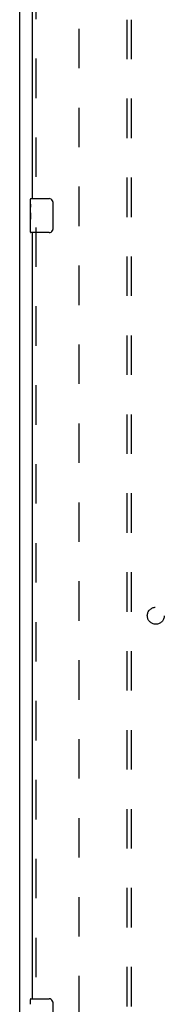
# Model space of a CAD drawing. Header units: inches. Extents: x 0 to 211, y 0 to 136.
# Tile 3 of 24: x 58.77 to 63.02, y 42.77 to 71.68. Entities that reach past the tile are written whole.
import ezdxf

# ---------------------------------------------------------------- set-up
doc = ezdxf.new("R2010")
doc.units = ezdxf.units.IN
doc.header["$LTSCALE"] = 11.589615
doc.header["$MEASUREMENT"] = 0
doc.linetypes.add('HIDDEN', pattern=[0.2, 0.1, -0.1])
doc.layers.get('0').update_dxf_attribs({"linetype": 'CONTINUOUS'})
for name, color, linetype in [('DEFAULT_2', 8, 'HIDDEN'), ('DOOR_ASSEMBLY', 7, 'CONTINUOUS'), ('SUBPANEL', 7, 'CONTINUOUS')]:
    doc.layers.add(name, color=color, linetype=linetype)

msp = doc.modelspace()

# ---------------------------------------------------------------- linework, layer by layer
at = {"color": 7, "linetype": 'Continuous'}
msp.add_line((58.772, 7.285), (58.772, 97.077), dxfattribs=at)
at = {"layer": 'DEFAULT_2', "color": 8, "linetype": 'HIDDEN'}
msp.add_line((60.522, 14.629), (60.522, 93.733), dxfattribs=at)
at = {"layer": 'DOOR_ASSEMBLY', "color": 8, "linetype": 'HIDDEN'}
for p, q in [((59.251, 89.086), (59.251, 66.276)), ((59.251, 65.586), (59.251, 42.776))]:
    msp.add_line(p, q, dxfattribs=at)
at = {"layer": 'DOOR_ASSEMBLY', "color": 3, "linetype": 'Continuous'}
for p, q in [((59.147, 66.431), (59.147, 88.931)), ((59.147, 42.931), (59.147, 65.431))]:
    msp.add_line(p, q, dxfattribs=at)
at = {"layer": 'DOOR_ASSEMBLY', "color": 7, "linetype": 'Continuous'}
for p, q in [((59.087, 66.271), (59.087, 66.416)), ((59.087, 66.013), (59.087, 66.27)), ((59.093, 66.214), (59.087, 66.214)), ((59.102, 66.431), (59.642, 66.431)), ((59.742, 66.331), (59.742, 65.531)), ((59.087, 66.046), (59.094, 66.046)), ((59.087, 65.446), (59.087, 66.01)), ((59.089, 65.984), (59.087, 65.984)), ((59.089, 65.986), (59.09, 65.964)), ((59.094, 66.046), (59.094, 66.183)), ((59.087, 65.852), (59.093, 65.852)), ((59.087, 65.816), (59.094, 65.816)), ((59.087, 65.753), (59.094, 65.753)), ((59.094, 65.585), (59.094, 65.816)), ((59.087, 65.585), (59.094, 65.585)), ((59.642, 65.431), (59.102, 65.431)), ((59.087, 42.771), (59.087, 42.916)), ((59.102, 42.931), (59.642, 42.931)), ((59.742, 42.831), (59.742, 42.031))]:
    msp.add_line(p, q, dxfattribs=at)
for points in [[(59.087, 66.271), (59.087, 66.267), (59.088, 66.262), (59.088, 66.257), (59.09, 66.244)], [(59.09, 66.244), (59.091, 66.236), (59.092, 66.228), (59.092, 66.219)], [(59.092, 66.219), (59.093, 66.21), (59.094, 66.201), (59.094, 66.192), (59.094, 66.183)], [(59.735, 66.367), (59.737, 66.362), (59.739, 66.356), (59.74, 66.35), (59.741, 66.344), (59.742, 66.338), (59.742, 66.331)], [(59.087, 66.013), (59.087, 66.005), (59.088, 65.996), (59.089, 65.986)], [(59.09, 65.964), (59.091, 65.952), (59.092, 65.94), (59.093, 65.927), (59.094, 65.915), (59.094, 65.902), (59.094, 65.889), (59.094, 65.876), (59.094, 65.864), (59.093, 65.851), (59.092, 65.839), (59.091, 65.827)], [(59.742, 65.531), (59.742, 65.525), (59.741, 65.519), (59.74, 65.513), (59.739, 65.507), (59.737, 65.501), (59.735, 65.495)], [(59.735, 42.867), (59.737, 42.862), (59.739, 42.856), (59.74, 42.85), (59.741, 42.844), (59.742, 42.838), (59.742, 42.831)]]:
    msp.add_lwpolyline(points, dxfattribs=at)
for centre, radius, start, end in [((59.102, 66.416), 0.015, 90, 180), ((59.642, 66.331), 0.1, 21.1999, 90), ((59.102, 65.446), 0.015, 180, 270), ((59.642, 65.531), 0.1, 270, 338.7946), ((59.102, 42.916), 0.015, 90, 180), ((59.642, 42.831), 0.1, 21.1999, 90)]:
    msp.add_arc(centre, radius, start, end, dxfattribs=at)
msp.add_ellipse((59.35, 65.847), major_axis=(0.263, 0), ratio=0.432808, start_param=3.141593, end_param=3.321581, dxfattribs=at)
at = {"layer": 'SUBPANEL', "color": 8, "linetype": 'HIDDEN'}
for p, q in [((61.928, 17.212), (61.928, 91.15)), ((62.053, 17.212), (62.053, 91.15))]:
    msp.add_line(p, q, dxfattribs=at)
msp.add_circle((62.772, 54.181), 0.25, dxfattribs=at)

doc.saveas('drawing.dxf')
